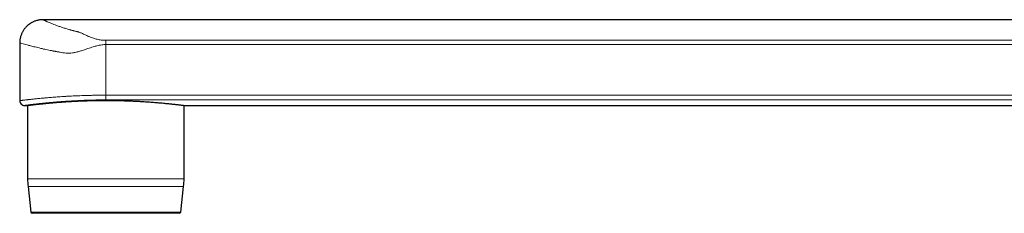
# Model space of a CAD drawing. Header units: millimetres. Extents: x 8 to 1267, y 12 to 1009.
# Tile 10 of 71: x 27 to 172, y 646 to 674. Entities that reach past the tile are written whole.
import ezdxf

# ---------------------------------------------------------------- set-up
doc = ezdxf.new("R2010")
doc.units = ezdxf.units.MM

msp = doc.modelspace()

# ---------------------------------------------------------------- linework, layer by layer
at = {"color": 7, "linetype": 'Continuous', "lineweight": 30}
for p, q in [((276.31, 674.42), (30.71, 674.42)), ((27.31, 671.02), (27.31, 662.52)), ((28.02, 661.82), (28.46, 661.82)), ((28.46, 661.82), (28.46, 651.01)), ((51.46, 661.82), (276.31, 661.82)), ((51.46, 651.01), (51.46, 661.82)), ((28.52, 649.91), (28.94, 646.14)), ((50.98, 646.14), (51.4, 649.91)), ((45.25, 645.96), (29.14, 645.96)), ((50.78, 645.96), (45.25, 645.96))]:
    msp.add_line(p, q, dxfattribs=at)
at = {"color": 252, "linetype": 'Continuous', "lineweight": 0}
for p, q in [((39.96, 670.78), (39.96, 671.4)), ((39.96, 671.4), (283.1, 671.4)), ((283.73, 670.78), (39.96, 670.78)), ((39.96, 670.78), (39.96, 663.33)), ((39.96, 663.33), (283.73, 663.33)), ((39.96, 663.33), (39.96, 662.63)), ((282.74, 662.63), (39.96, 662.63)), ((45.58, 651.01), (28.46, 651.01)), ((51.46, 651.01), (45.58, 651.01)), ((45.55, 649.91), (28.52, 649.91)), ((51.4, 649.91), (45.55, 649.91)), ((45.35, 646.14), (28.94, 646.14)), ((50.98, 646.14), (45.35, 646.14))]:
    msp.add_line(p, q, dxfattribs=at)
at = {"color": 7, "linetype": 'Continuous', "lineweight": 30}
for centre, radius, start, end in [((28.01, 662.52), 0.7, 179.9701, 270.2206), ((38.46, 651.01), 10, 180, 186.3402), ((41.46, 651.01), 10, 353.6598, 0), ((29.14, 646.16), 0.2, 186.3402, 270), ((50.78, 646.16), 0.2, 270, 353.6598)]:
    msp.add_arc(centre, radius, start, end, dxfattribs=at)
for points, knots in [([(30.71, 674.42), (30.64, 674.42), (30.51, 674.42), (30.31, 674.4), (30.11, 674.37), (29.91, 674.33), (29.7, 674.27), (29.48, 674.2), (29.3, 674.12), (29.14, 674.04), (29, 673.96), (28.88, 673.89), (28.77, 673.82), (28.68, 673.75), (28.59, 673.68), (28.5, 673.61), (28.41, 673.52), (28.3, 673.42), (28.2, 673.31), (28.08, 673.18), (27.97, 673.04), (27.86, 672.87), (27.75, 672.7), (27.66, 672.52), (27.58, 672.34), (27.5, 672.14), (27.44, 671.94), (27.38, 671.72), (27.34, 671.49), (27.32, 671.26), (27.31, 671.1), (27.31, 671.02)], [0, 0, 0, 0, 0.038675, 0.076444, 0.113149, 0.148646, 0.193863, 0.236416, 0.276067, 0.307598, 0.336753, 0.363455, 0.38764, 0.409263, 0.428713, 0.449903, 0.473788, 0.500359, 0.529598, 0.561468, 0.595914, 0.63286, 0.672203, 0.708494, 0.746414, 0.785839, 0.826627, 0.868617, 0.911636, 0.955496, 1, 1, 1, 1]), ([(28.46, 661.82), (28.46, 661.82), (28.46, 661.82), (28.47, 661.82), (28.51, 661.83), (28.56, 661.84), (28.63, 661.84), (28.73, 661.86), (28.84, 661.87), (28.97, 661.89), (29.12, 661.9), (29.29, 661.93), (29.48, 661.95), (29.69, 661.97), (29.92, 662), (30.16, 662.02), (30.42, 662.05), (30.69, 662.08), (30.99, 662.11), (31.3, 662.14), (31.63, 662.17), (31.97, 662.2), (32.33, 662.24), (32.69, 662.27), (33.07, 662.3), (33.46, 662.32), (33.87, 662.35), (34.29, 662.38), (34.72, 662.41), (35.16, 662.43), (35.61, 662.46), (36.06, 662.48), (36.51, 662.49), (36.98, 662.51), (37.45, 662.53), (37.92, 662.54), (38.41, 662.55), (38.9, 662.56), (39.38, 662.56), (39.86, 662.56), (40.34, 662.56), (40.82, 662.56), (41.3, 662.55), (41.78, 662.54), (42.25, 662.53), (42.73, 662.52), (43.15, 662.5), (43.51, 662.49), (43.82, 662.48), (44.12, 662.46), (44.42, 662.45), (44.71, 662.43), (45.01, 662.42), (45.3, 662.4), (45.49, 662.39), (45.58, 662.38)], [0, 0, 0, 0, 0.002542, 0.022788, 0.043034, 0.063559, 0.084121, 0.103835, 0.123581, 0.143591, 0.163601, 0.183753, 0.203905, 0.224329, 0.24479, 0.264592, 0.284427, 0.304526, 0.324624, 0.344864, 0.365104, 0.385616, 0.406166, 0.426095, 0.446057, 0.466288, 0.486518, 0.506894, 0.52727, 0.547924, 0.568618, 0.588514, 0.608444, 0.628645, 0.648846, 0.669194, 0.689542, 0.710172, 0.730841, 0.750593, 0.77038, 0.790433, 0.810486, 0.830683, 0.85088, 0.871354, 0.891865, 0.905275, 0.918684, 0.932135, 0.945587, 0.959168, 0.97275, 0.986375, 1, 1, 1, 1]), ([(45.58, 662.38), (45.72, 662.38), (46, 662.36), (46.4, 662.33), (46.79, 662.3), (47.17, 662.27), (47.55, 662.24), (47.91, 662.21), (48.26, 662.18), (48.59, 662.15), (48.9, 662.11), (49.2, 662.08), (49.47, 662.06), (49.74, 662.03), (49.99, 662), (50.22, 661.97), (50.43, 661.95), (50.63, 661.93), (50.8, 661.91), (50.95, 661.89), (51.08, 661.87), (51.2, 661.86), (51.29, 661.84), (51.37, 661.84), (51.42, 661.83), (51.45, 661.82), (51.47, 661.82), (51.46, 661.82), (51.46, 661.82)], [0, 0, 0, 0, 0.039125, 0.078317, 0.117714, 0.157179, 0.197432, 0.237757, 0.278305, 0.318928, 0.358052, 0.397244, 0.43664, 0.476105, 0.516359, 0.556686, 0.597237, 0.637864, 0.676916, 0.716037, 0.755688, 0.795339, 0.835279, 0.875218, 0.915711, 0.95628, 0.995055, 1, 1, 1, 1])]:
    msp.add_open_spline(points, degree=3, knots=knots, dxfattribs=at)
at = {"color": 252, "linetype": 'Continuous', "lineweight": 0}
for points, knots in [([(30.71, 674.42), (30.71, 674.42), (30.7, 674.43), (30.73, 674.42), (30.77, 674.4), (30.84, 674.36), (30.94, 674.32), (31.07, 674.26), (31.25, 674.18), (31.48, 674.08), (31.78, 673.95), (32.13, 673.81), (32.52, 673.66), (32.96, 673.49), (33.44, 673.33), (33.96, 673.16), (34.38, 673.03), (34.67, 672.94), (34.83, 672.9), (34.99, 672.86), (35.12, 672.82), (35.26, 672.79), (35.41, 672.76), (35.58, 672.71), (35.74, 672.67), (35.87, 672.64), (36, 672.6), (36.15, 672.54), (36.33, 672.47), (36.56, 672.37), (36.81, 672.26), (37.06, 672.14), (37.3, 672.03), (37.52, 671.94), (37.82, 671.81), (38.25, 671.66), (38.82, 671.51), (39.39, 671.41), (39.77, 671.4), (39.96, 671.4)], [0, 0, 0, 0, 0.0007373, 0.0364839, 0.0720459, 0.1075086, 0.1429583, 0.1784811, 0.2141626, 0.2616303, 0.3085482, 0.3551228, 0.401565, 0.4480879, 0.4946212, 0.540515, 0.5864724, 0.5987794, 0.6110357, 0.6232469, 0.6340858, 0.6414585, 0.652695, 0.6672861, 0.6781905, 0.6879972, 0.6967254, 0.7091214, 0.7254185, 0.7456318, 0.7697689, 0.7940209, 0.8152788, 0.8335549, 0.8488687, 0.8921313, 0.9309281, 0.9663932, 1, 1, 1, 1]), ([(39.96, 670.78), (39.76, 670.77), (39.32, 670.74), (38.7, 670.61), (38.03, 670.41), (37.36, 670.19), (36.7, 669.97), (36.14, 669.79), (35.6, 669.64), (35.07, 669.54), (34.57, 669.48), (34.1, 669.51), (33.66, 669.57), (33.31, 669.63), (33.06, 669.68), (32.89, 669.71), (32.73, 669.74), (32.57, 669.77), (32.42, 669.79), (32.3, 669.81), (32.15, 669.84), (31.93, 669.89), (31.56, 669.96), (31.18, 670.04), (30.84, 670.11), (30.6, 670.17), (30.16, 670.27), (29.57, 670.41), (28.91, 670.58), (28.41, 670.71), (27.96, 670.84), (27.6, 670.94), (27.37, 671), (27.3, 671.03), (27.31, 671.02), (27.31, 671.02)], [0, 0, 0, 0, 0.030564, 0.065432, 0.094086, 0.135876, 0.171606, 0.200044, 0.228205, 0.258752, 0.285754, 0.310107, 0.336913, 0.361985, 0.371771, 0.381539, 0.391302, 0.401061, 0.410816, 0.420567, 0.422722, 0.439524, 0.464128, 0.49475, 0.51776, 0.5361, 0.549768, 0.61793, 0.680211, 0.736619, 0.787166, 0.859627, 0.930295, 0.999238, 1, 1, 1, 1]), ([(27.32, 662.52), (27.32, 662.52), (27.31, 662.52), (27.33, 662.52), (27.34, 662.53), (27.36, 662.53), (27.4, 662.53), (27.46, 662.54), (27.55, 662.55), (27.66, 662.57), (27.79, 662.58), (27.95, 662.6), (28.13, 662.62), (28.3, 662.64), (28.44, 662.66), (28.59, 662.68), (28.79, 662.7), (29.04, 662.73), (29.32, 662.76), (29.61, 662.79), (29.93, 662.82), (30.26, 662.85), (30.55, 662.88), (30.8, 662.9), (31.05, 662.93), (31.36, 662.95), (31.76, 662.99), (32.17, 663.02), (32.59, 663.05), (33.03, 663.08), (33.41, 663.11), (33.72, 663.13), (33.96, 663.15), (34.2, 663.16), (34.52, 663.18), (34.92, 663.2), (35.41, 663.22), (35.91, 663.24), (36.42, 663.26), (36.94, 663.28), (37.37, 663.29), (37.73, 663.3), (38, 663.31), (38.27, 663.31), (38.56, 663.32), (38.89, 663.32), (39.25, 663.32), (39.6, 663.33), (39.84, 663.33), (39.96, 663.33)], [0, 0, 0, 0, 0.016823, 0.030443, 0.044063, 0.057708, 0.071353, 0.097482, 0.123655, 0.150178, 0.176701, 0.203413, 0.230125, 0.257199, 0.270761, 0.284323, 0.310529, 0.336779, 0.363376, 0.389973, 0.416758, 0.443543, 0.470688, 0.484286, 0.497884, 0.524268, 0.550697, 0.57748, 0.604262, 0.631236, 0.65821, 0.671882, 0.685554, 0.699251, 0.712948, 0.739336, 0.76577, 0.792563, 0.819356, 0.846343, 0.87333, 0.887011, 0.900692, 0.914399, 0.928106, 0.946043, 0.964009, 0.98199, 1, 1, 1, 1]), ([(39.96, 662.63), (39.8, 662.63), (39.47, 662.63), (38.98, 662.63), (38.49, 662.62), (38, 662.61), (37.51, 662.6), (37.02, 662.58), (36.53, 662.57), (36.06, 662.55), (35.59, 662.52), (35.14, 662.5), (34.69, 662.47), (34.25, 662.45), (33.82, 662.42), (33.39, 662.39), (32.98, 662.36), (32.58, 662.32), (32.2, 662.29), (31.83, 662.26), (31.47, 662.22), (31.13, 662.19), (30.8, 662.16), (30.48, 662.12), (30.18, 662.09), (29.9, 662.06), (29.64, 662.03), (29.4, 662), (29.17, 661.97), (28.97, 661.95), (28.78, 661.92), (28.61, 661.9), (28.46, 661.88), (28.33, 661.87), (28.23, 661.85), (28.14, 661.84), (28.08, 661.83), (28.04, 661.83), (28.01, 661.82), (28.02, 661.82), (28.02, 661.82)], [0, 0, 0, 0, 0.025931, 0.051906, 0.078019, 0.104177, 0.130862, 0.157595, 0.184477, 0.211408, 0.237338, 0.263313, 0.289632, 0.31595, 0.342453, 0.368956, 0.395813, 0.422719, 0.448886, 0.475098, 0.501654, 0.52821, 0.554952, 0.581694, 0.608792, 0.635938, 0.662392, 0.688891, 0.715745, 0.742598, 0.769643, 0.796688, 0.824101, 0.851565, 0.878041, 0.904563, 0.931223, 0.95793, 0.985173, 1, 1, 1, 1])]:
    msp.add_open_spline(points, degree=3, knots=knots, dxfattribs=at)

doc.saveas('drawing.dxf')
